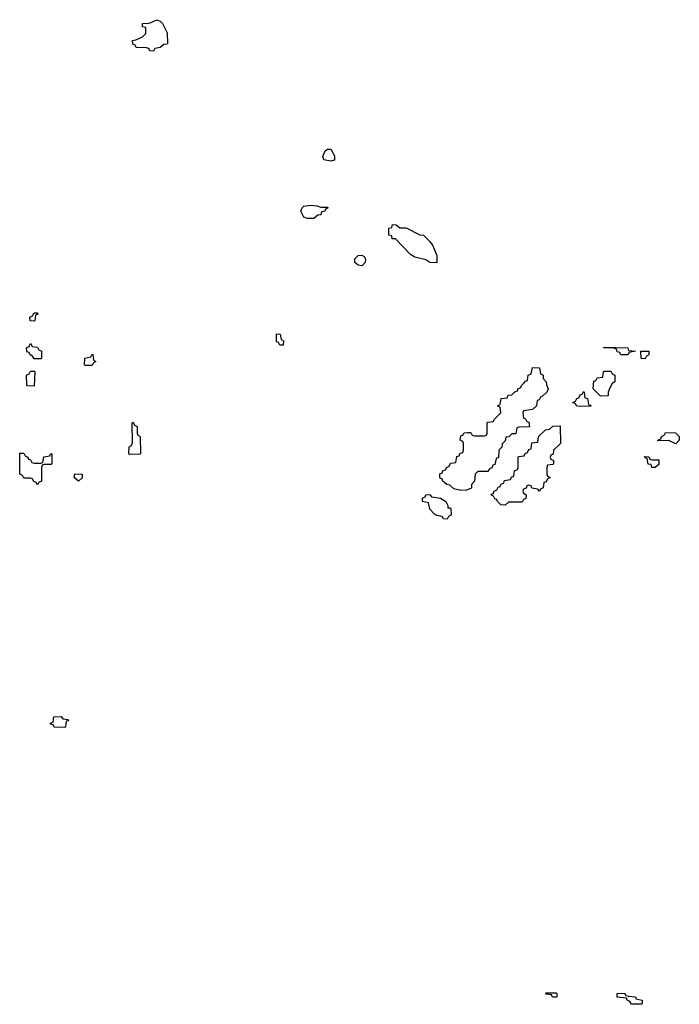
# Model space of a CAD drawing. Header units: inches. Extents: x 2710028 to 2964570, y 496606 to 722708.
# Tile 146 of 228: x 2859246 to 2863111, y 673226 to 678991. Entities that reach past the tile are written whole.
import ezdxf

# ---------------------------------------------------------------- set-up
doc = ezdxf.new("R2010")
doc.units = ezdxf.units.IN
doc.header["$MEASUREMENT"] = 0
doc.layers.add('C8657', color=7, linetype='Continuous')
doc.layers.add('C8667', color=7, linetype='Continuous')

msp = doc.modelspace()

# ---------------------------------------------------------------- linework, layer by layer
at = {"layer": 'C8657', "color": 6}
msp.add_lwpolyline([(2860000, 678822.7), (2859990, 678826), (2859928.4, 678828.4), (2859922, 678842), (2859908.4, 678848.4), (2859908, 678870), (2859927.3, 678872.7), (2859966, 678890), (2859986, 678910), (2859986, 678946), (2859966, 678950), (2859966, 678970), (2860000, 678971.5)], dxfattribs=at)
for points in [[(2859330, 677226), (2859307.3, 677227.3), (2859306, 677250), (2859322, 677258), (2859330, 677274), (2859350, 677274), (2859352, 677268), (2859338, 677262), (2859334, 677230)], [(2859330, 677006), (2859322, 677022), (2859306, 677030), (2859302, 677042), (2859287.3, 677047.3), (2859286, 677070), (2859302, 677078), (2859307.3, 677092.7), (2859312.7, 677092.7), (2859318, 677078), (2859350, 677074), (2859358, 677058), (2859374, 677050), (2859374, 677010), (2859370, 677006)], [(2859630, 676966), (2859626, 676970), (2859628, 677010), (2859662, 677018), (2859670, 677032), (2859674, 677030), (2859678, 676998), (2859692, 676990), (2859678, 676982), (2859670, 676966)], [(2859330, 676846), (2859292.7, 676847.3), (2859287.3, 676852.7), (2859286, 676910), (2859302, 676918), (2859310, 676934), (2859330, 676934), (2859334, 676930)], [(2859890, 676446), (2859886, 676450), (2859888, 676490), (2859902, 676498), (2859907.3, 676512.7), (2859906, 676630), (2859910, 676634), (2859918, 676618), (2859934, 676610), (2859934, 676570), (2859938, 676558), (2859952, 676550), (2859954, 676450), (2859950, 676448)], [(2859330, 676394), (2859370, 676394), (2859382, 676398), (2859388, 676432), (2859422, 676438), (2859428, 676452), (2859434, 676450), (2859434, 676390), (2859430, 676386), (2859390, 676386), (2859378, 676382), (2859374, 676370), (2859374, 676290), (2859358, 676282), (2859350, 676268), (2859342, 676282), (2859326, 676290), (2859322, 676302), (2859310, 676306), (2859270, 676306), (2859262, 676322), (2859246, 676330), (2859247.3, 676452.7), (2859270, 676454), (2859278, 676438), (2859294, 676430), (2859298, 676418), (2859310, 676414), (2859318, 676398)], [(2859590, 676288.7), (2859566, 676310), (2859568.4, 676331.6), (2859611.3, 676330), (2859611.6, 676308.4)], [(2859510, 674846), (2859448.4, 674848.4), (2859442, 674862), (2859427.3, 674867.3), (2859427.3, 674872.7), (2859442, 674878), (2859446, 674910), (2859490, 674912), (2859498, 674898), (2859530, 674894), (2859531.6, 674888.4), (2859518, 674882), (2859514, 674850)]]:
    msp.add_lwpolyline(points, close=True, dxfattribs=at)
at = {"layer": 'C8667', "color": 6}
msp.add_lwpolyline([(2860000, 678971.5), (2860010, 678972), (2860050, 678991.3), (2860070, 678982), (2860082, 678970), (2860110, 678914), (2860111.6, 678851.6), (2860110, 678848), (2860090, 678846), (2860070, 678828), (2860038, 678822), (2860030, 678808), (2860008.4, 678808.4), (2860002, 678822), (2860000, 678822.7)], dxfattribs=at)
for points in [[(2861070, 678162), (2861028.7, 678170), (2861022, 678190), (2861036.4, 678223.6), (2861050, 678234), (2861070, 678234), (2861090, 678194), (2861090, 678168.7)], [(2861010, 677894), (2861050, 677894), (2861054, 677890), (2861038, 677882), (2861034, 677870), (2861014, 677866), (2861010, 677848), (2860992.7, 677847.3), (2860970, 677828), (2860932.7, 677827.3), (2860910, 677835.3), (2860893.2, 677870), (2860901.2, 677890), (2860910, 677898.8), (2860950, 677904.7), (2860990, 677902)], [(2861690, 677568), (2861650, 677569), (2861625.2, 677585.2), (2861561.2, 677601.2), (2861536.4, 677616.4), (2861448, 677708), (2861429.1, 677709.1), (2861426, 677726), (2861408.9, 677728.9), (2861408, 677770), (2861426, 677774), (2861430, 677791.3), (2861451.1, 677791.1), (2861472.7, 677772.7), (2861510, 677772), (2861590, 677732), (2861612, 677730), (2861650, 677692), (2861666.4, 677666.4), (2861690.8, 677610)], [(2861250, 677549.6), (2861230, 677554), (2861209, 677570), (2861210, 677592), (2861230, 677611.3), (2861250, 677612), (2861264.7, 677604.7), (2861271.3, 677590), (2861270.9, 677569.1)], [(2860770, 677086), (2860762, 677102), (2860750, 677106), (2860750, 677152), (2860772, 677150), (2860778, 677118), (2860791.3, 677110), (2860790, 677086)], [(2862810, 677028), (2862768.4, 677028.4), (2862762, 677042), (2862747.3, 677047.3), (2862742, 677062), (2862727.3, 677067.3), (2862666, 677070), (2862670, 677074), (2862810, 677070.4), (2862814, 677054), (2862854, 677050), (2862818, 677042)], [(2862910, 677006), (2862887.3, 677007.3), (2862886, 677050), (2862932, 677050), (2862931.6, 677028.4), (2862918, 677022)], [(2861830, 676234), (2861790, 676245.2), (2861765.6, 676265.6), (2861748, 676270), (2861726, 676290), (2861722, 676302), (2861710, 676306), (2861707.3, 676312.7), (2861707.3, 676332.7), (2861722, 676338), (2861726, 676350), (2861742, 676358), (2861746, 676370), (2861762, 676378), (2861770, 676394), (2861802, 676398), (2861807.3, 676432.7), (2861822, 676438), (2861827.3, 676452.7), (2861842, 676458), (2861846, 676470), (2861846, 676510), (2861842, 676522), (2861826, 676530), (2861830, 676554), (2861842, 676558), (2861850, 676572), (2861870, 676574), (2861890, 676574), (2861898, 676558), (2861910, 676554), (2861970, 676554), (2861982, 676558), (2861986, 676570), (2861986, 676630), (2861990, 676634), (2862022, 676638), (2862026, 676650), (2862066, 676690), (2862062, 676722), (2862046, 676730), (2862062, 676738), (2862067.3, 676772.7), (2862102, 676778), (2862107.3, 676792.7), (2862130, 676794), (2862147.3, 676812.7), (2862162, 676818), (2862167.3, 676832.7), (2862182, 676838), (2862186, 676850), (2862198, 676862), (2862210, 676874), (2862222, 676878), (2862226, 676910), (2862242, 676918), (2862250, 676954), (2862292.7, 676952.7), (2862298, 676918), (2862314, 676910), (2862314, 676890), (2862331.6, 676871.6), (2862332.7, 676852.7), (2862342, 676830), (2862334, 676810), (2862310, 676786), (2862298, 676782), (2862290, 676766), (2862278, 676762), (2862274, 676730), (2862251.1, 676708.9), (2862198, 676702), (2862194, 676690), (2862198, 676658), (2862210, 676654), (2862218, 676638), (2862230, 676634), (2862232.7, 676607.3), (2862170, 676606), (2862158, 676602), (2862152.7, 676567.3), (2862130, 676566), (2862111.6, 676548.4), (2862094, 676546), (2862090, 676526), (2862072.7, 676507.3), (2862071.6, 676488.4), (2862054, 676470), (2862051.6, 676428.4), (2862038, 676422), (2862030, 676386), (2862018, 676382), (2862012.7, 676367.3), (2861998, 676362), (2861990, 676346), (2861930, 676346), (2861914, 676330), (2861911.6, 676288.4), (2861894, 676270), (2861894, 676250), (2861890, 676246), (2861863.6, 676236.4)], [(2862650, 676786), (2862606, 676830), (2862610, 676874), (2862622, 676878), (2862630, 676894), (2862662, 676898), (2862666, 676930), (2862670, 676934), (2862710, 676934), (2862718, 676918), (2862734, 676910), (2862734, 676870), (2862718, 676862), (2862703.6, 676836.4), (2862694, 676810), (2862694, 676790), (2862690, 676788)], [(2862590, 676726), (2862510, 676728), (2862502, 676742), (2862488, 676750), (2862502, 676758), (2862510, 676774), (2862522, 676778), (2862530, 676794), (2862542, 676798), (2862550, 676814), (2862554, 676810), (2862558, 676778), (2862572.7, 676772.7), (2862578, 676738), (2862592.7, 676732.7)], [(2862290, 676228), (2862282, 676242), (2862247.3, 676247.3), (2862242, 676262), (2862230, 676266), (2862218, 676262), (2862212.7, 676247.3), (2862198, 676242), (2862194, 676230), (2862198, 676218), (2862214, 676210), (2862211.6, 676188.4), (2862198, 676182), (2862190, 676166), (2862110, 676166), (2862090, 676148.7), (2862066, 676150), (2862046, 676170), (2862042, 676182), (2862030, 676186), (2862022, 676202), (2862006, 676210), (2862022, 676218), (2862026, 676230), (2862042, 676238), (2862050, 676254), (2862062, 676258), (2862067.3, 676272.7), (2862082, 676278), (2862087.3, 676292.7), (2862122, 676298), (2862127.3, 676312.7), (2862142, 676318), (2862146, 676350), (2862162, 676358), (2862166, 676370), (2862166, 676430), (2862170, 676434), (2862202, 676438), (2862208, 676452), (2862222, 676458), (2862230, 676474), (2862242, 676478), (2862246, 676514), (2862282, 676518), (2862286, 676550), (2862326, 676590), (2862350, 676594), (2862370, 676612), (2862412.7, 676612.7), (2862414, 676510), (2862374, 676470), (2862372.7, 676447.3), (2862358, 676442), (2862354, 676430), (2862358, 676418), (2862374, 676410), (2862374, 676390), (2862370, 676386), (2862338, 676382), (2862334, 676370), (2862334, 676330), (2862338, 676318), (2862354, 676310), (2862338, 676302), (2862330, 676286), (2862318, 676282), (2862314, 676250), (2862298, 676242)], [(2863090, 676508.7), (2863050, 676528), (2862986, 676526), (2862986, 676530), (2863002, 676538), (2863006, 676550), (2863022, 676558), (2863030, 676574), (2863088, 676572), (2863111, 676550), (2863110.7, 676529.3)], [(2862950, 676414), (2862990, 676414), (2862990, 676386), (2862970, 676369), (2862949.1, 676369.1), (2862946, 676386), (2862928.9, 676388.9), (2862922, 676422), (2862910, 676426), (2862907.3, 676432.7), (2862931.6, 676431.6), (2862938, 676418)], [(2861754, 676134), (2861766, 676134), (2861771.6, 676128.4), (2861774, 676090), (2861758, 676082), (2861750, 676066), (2861730, 676068), (2861722, 676082), (2861690, 676088), (2861676.4, 676096.4), (2861650, 676126), (2861642, 676162), (2861606, 676170), (2861606, 676190), (2861622, 676198), (2861626, 676210), (2861650, 676210.5), (2861658, 676198), (2861712, 676190), (2861742, 676170), (2861754, 676146)], [(2862390, 673268), (2862368.4, 673268.4), (2862362, 673282), (2862330, 673286), (2862326, 673290), (2862330, 673294), (2862390, 673294), (2862394, 673290), (2862394, 673270)], [(2862830, 673226), (2862822, 673242), (2862806, 673250), (2862802, 673262), (2862747.3, 673267.3), (2862746, 673290), (2862790, 673291), (2862798, 673278), (2862812.7, 673272.7), (2862854, 673270), (2862858, 673258), (2862894, 673250), (2862894, 673230), (2862890, 673226)]]:
    msp.add_lwpolyline(points, close=True, dxfattribs=at)

doc.saveas('drawing.dxf')
